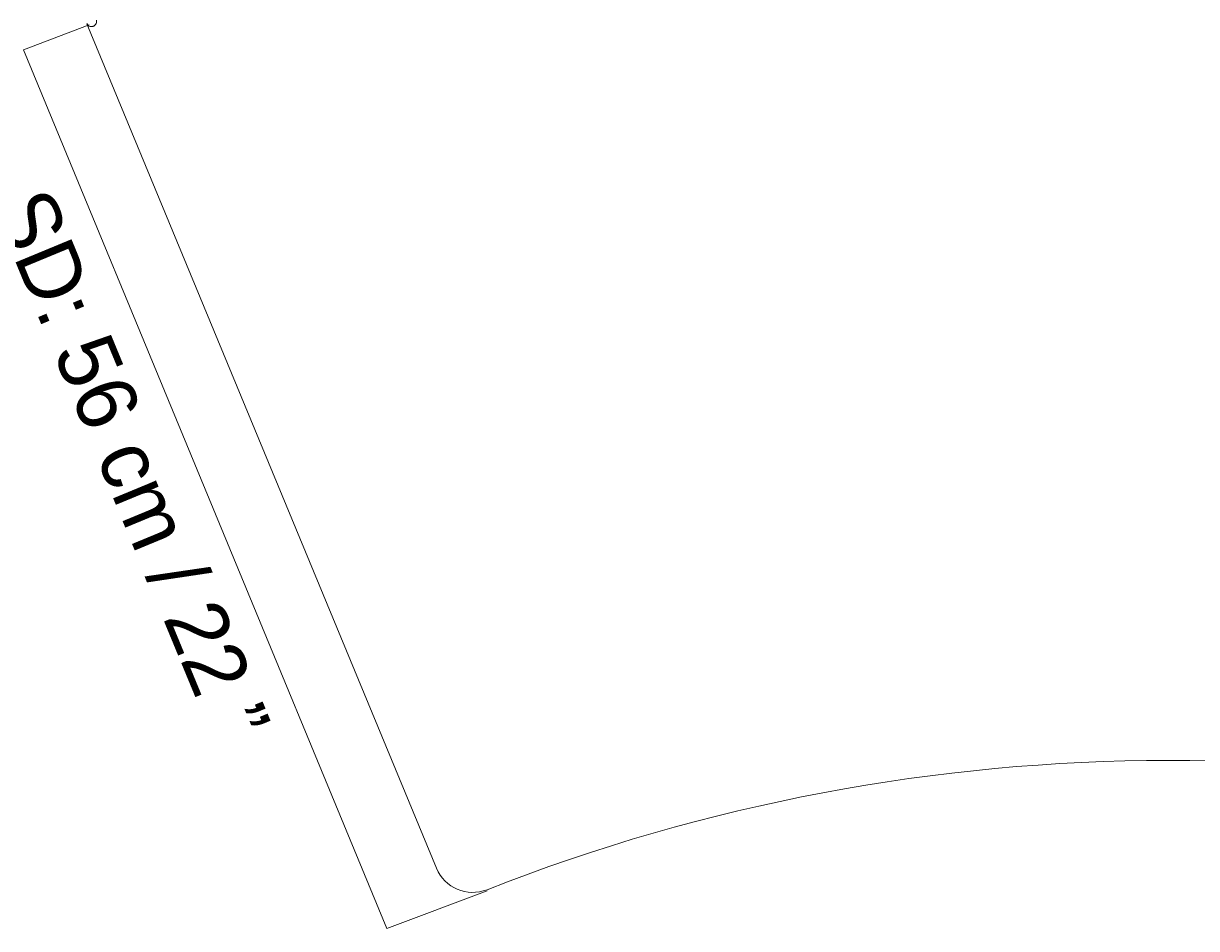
# Model space of a CAD drawing. Header units: millimetres. Extents: x 12 to 327, y -121 to -18.
# Tile 5 of 9: x 182 to 250, y -119 to -66. Entities that reach past the tile are written whole.
import ezdxf

# ---------------------------------------------------------------- set-up
doc = ezdxf.new("R2010")
doc.units = ezdxf.units.MM
doc.header["$MEASUREMENT"] = 0
doc.layers.add('Layer 1', color=7, linetype='Continuous', lineweight=0)

# ---------------------------------------------------------------- blocks, each defined once
blk = doc.blocks.new('Block_1')
at = {"layer": 'Layer 1', "color": 18, "lineweight": 18, "true_color": 0x000000}
blk.add_line((205.885, -115.182), (185.422, -65.78), dxfattribs=at)
blk.add_open_spline([(185.415, -65.763), (185.44, -65.806), (185.466, -65.85), (185.504, -65.883), (185.534, -65.909), (185.573, -65.929), (185.615, -65.94), (185.646, -65.949), (185.679, -65.952), (185.715, -65.95), (185.728, -65.949), (185.742, -65.947), (185.755, -65.944), (185.767, -65.942), (185.778, -65.939), (185.79, -65.935), (185.814, -65.927), (185.837, -65.915), (185.858, -65.901), (185.887, -65.882), (185.911, -65.859), (185.931, -65.833), (185.957, -65.799), (185.975, -65.76), (185.985, -65.72), (185.99, -65.697), (185.993, -65.673), (185.993, -65.649), (185.992, -65.623), (185.987, -65.598), (185.982, -65.572)], degree=3, knots=[0, 0, 0, 0, 1, 1, 1, 2, 2, 2, 3, 3, 3, 4, 4, 4, 5, 5, 5, 6, 6, 6, 7, 7, 7, 8, 8, 8, 9, 9, 9, 10, 10, 10, 10], dxfattribs=at)
for points in [[(288.589, -116.442), (262.965, -106.364), (234.475, -106.364), (208.851, -116.442)], [(205.885, -115.182), (206.365, -116.34), (207.684, -116.901), (208.851, -116.442)]]:
    blk.add_open_spline(points, degree=3, dxfattribs=at)
blk = doc.blocks.new('Block_0')
at = {"layer": 'Layer 1', "color": 253, "lineweight": 9, "true_color": 0x9c9b9b}
for p, q in [((181.714, -67.312), (185.568, -65.853)), ((181.714, -67.312), (202.979, -118.715)), ((202.979, -118.715), (208.851, -116.519))]:
    blk.add_line(p, q, dxfattribs=at)
at = {"layer": 'Layer 1'}
blk.add_blockref('Block_1', (0, 0), dxfattribs=at)
at = {"layer": 'Layer 1', "insert": (179.853, -76.487), "char_height": 0.2, "attachment_point": 7, "rotation": 292.47491}
blk.add_mtext('\\C250;\\c1776925;\\FThe Wave Regular|b0|i0|c1;\\H3.540012;\\W1.000003;SD: 56 cm / 22 ”', dxfattribs=at)

msp = doc.modelspace()

# ---------------------------------------------------------------- block references
at = {"layer": 'Layer 1'}
msp.add_blockref('Block_0', (0, 0), dxfattribs=at)

doc.saveas('drawing.dxf')
